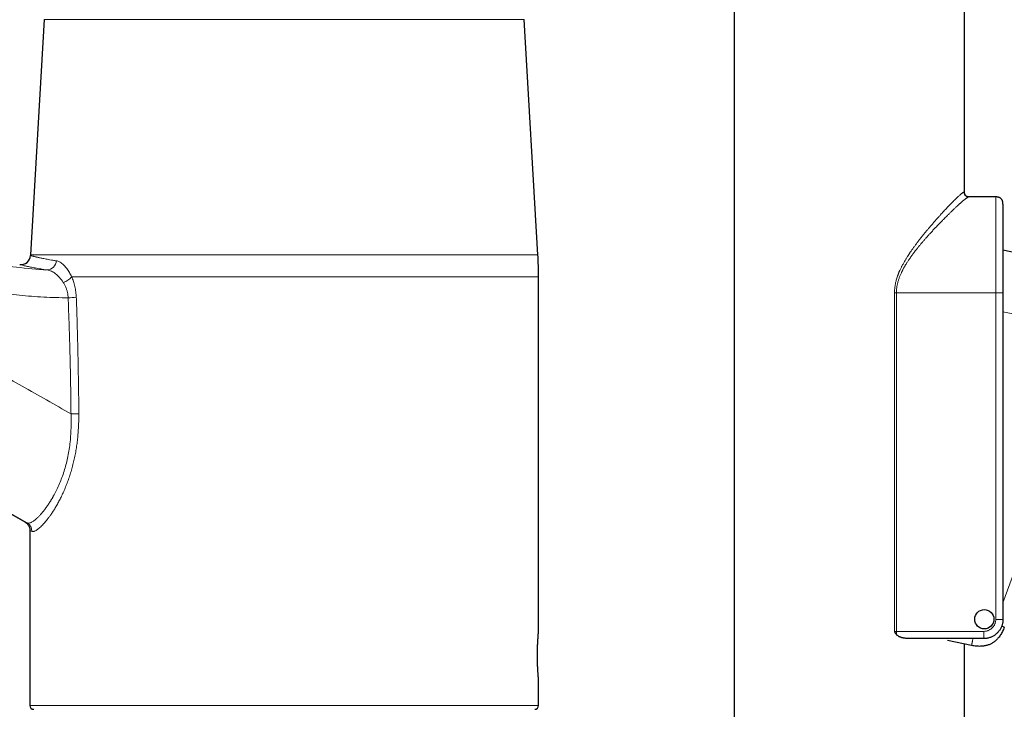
# Model space of a CAD drawing. Header units: millimetres. Extents: x 8 to 961, y 12 to 886.
# Tile 9 of 56: x 224 to 326, y 690 to 761. Entities that reach past the tile are written whole.
import ezdxf

# ---------------------------------------------------------------- set-up
doc = ezdxf.new("R2010")
doc.units = ezdxf.units.MM

msp = doc.modelspace()

# ---------------------------------------------------------------- linework, layer by layer
at = {"color": 7, "linetype": 'Continuous', "lineweight": 30}
for p, q in [((322.21, 743.51), (322.21, 851.22)), ((298.21, 833.59), (298.21, 656.44)), ((226.3, 761.47), (224.89, 736.99)), ((277.76, 736.99), (276.34, 761.47)), ((325.46, 743.01), (322.67, 743.01)), ((335.11, 735.65), (326.21, 737.46)), ((335.11, 735.65), (326.21, 737.46)), ((277.82, 697.74), (277.82, 734.69)), ((326.21, 733.01), (326.21, 699.01)), ((224.82, 708.27), (224.82, 690.04)), ((324.21, 697.01), (316.45, 697.01)), ((322.94, 696.29), (320.42, 696.8)), ((322.21, 656.44), (322.21, 696.44)), ((277.82, 690.04), (277.82, 692.74))]:
    msp.add_line(p, q, dxfattribs=at)
at = {"color": 252, "linetype": 'Continuous', "lineweight": 0}
for p, q in [((276.34, 761.47), (226.3, 761.47)), ((224.89, 736.99), (277.76, 736.99)), ((277.82, 734.69), (229.17, 734.69)), ((314.91, 697.76), (314.91, 733.01)), ((315.11, 733.01), (315.11, 697.76)), ((325.46, 733.01), (315.11, 733.01)), ((325.46, 699.01), (325.46, 733.01)), ((334.33, 729.38), (326.21, 731.03)), ((326.21, 700.73), (333.64, 721.11)), ((315.11, 697.76), (324.21, 697.76)), ((224.82, 690.04), (277.82, 690.04))]:
    msp.add_line(p, q, dxfattribs=at)
at = {"color": 7, "linetype": 'Continuous', "lineweight": 30}
msp.add_circle((324.27, 699.02), 1, dxfattribs=at)
at = {"color": 252, "linetype": 'Continuous', "lineweight": 0}
for centre, radius, start, end in [((-83.31, 176.37), 615.24, 59.97503, 76.68912), ((226.59, 736.38), 0.979, 271.6366, 358.6681), ((227.9, 735.64), 1.59, 284.6938, 323.2543), ((228.44, 744.81), 12.31, 271.7037, 275.6599), ((228.7, 792.79), 72.38, 270.3244, 270.968), ((224.04, 708.19), 0.992, 359.4782, 59.7296)]:
    msp.add_arc(centre, radius, start, end, dxfattribs=at)
at = {"color": 7, "linetype": 'Continuous', "lineweight": 30}
for centre, radius, start, end in [((-83.31, 176.37), 615.21, 59.9966, 76.65628), ((223.89, 736.96), 1, 262.7371, 356.8289), ((264.82, 734.69), 40, 176.6981, 176.8289), ((237.82, 734.69), 40, 0, 3.3019), ((225.22, 690.04), 0.4, 180, 270), ((277.42, 690.04), 0.4, 270, 0)]:
    msp.add_arc(centre, radius, start, end, dxfattribs=at)
at = {"color": 252, "linetype": 'Continuous', "lineweight": 0}
for points, knots in [([(61.13, 786.88), (62.16, 786.63), (64.23, 786.14), (67.32, 785.38), (70.41, 784.61), (73.49, 783.82), (76.55, 783.02), (79.59, 782.22), (82.61, 781.4), (85.62, 780.56), (88.65, 779.71), (91.7, 778.83), (94.76, 777.93), (97.82, 777.02), (100.87, 776.09), (103.92, 775.15), (106.96, 774.19), (110, 773.21), (113.03, 772.22), (116.06, 771.21), (119.08, 770.19), (122.1, 769.15), (125.11, 768.1), (128.12, 767.03), (131.03, 765.98), (133.86, 764.95), (136.61, 763.93), (139.34, 762.89), (142.07, 761.85), (144.8, 760.79), (147.6, 759.69), (150.48, 758.55), (153.43, 757.35), (156.38, 756.14), (159.32, 754.92), (162.23, 753.69), (165.12, 752.45), (167.99, 751.2), (170.85, 749.94), (173.73, 748.66), (176.62, 747.36), (179.52, 746.03), (182.41, 744.68), (185.3, 743.32), (188.18, 741.95), (191.05, 740.56), (193.91, 739.16), (196.77, 737.74), (199.62, 736.31), (202.47, 734.86), (205.31, 733.4), (208.13, 731.93), (210.96, 730.44), (213.69, 728.98), (216.34, 727.54), (218.91, 726.14), (221.47, 724.73), (224.02, 723.3), (226.57, 721.86), (228.26, 720.89), (229.11, 720.41)], [0, 0, 0, 0, 0.017562, 0.035123, 0.052685, 0.070246, 0.087808, 0.105056, 0.122304, 0.139552, 0.1568, 0.1744, 0.192, 0.2096, 0.2272, 0.2448, 0.2624, 0.28, 0.2976, 0.3152, 0.3328, 0.3504, 0.368, 0.3856, 0.4032, 0.419333, 0.435467, 0.4516, 0.467733, 0.483867, 0.5, 0.517562, 0.535123, 0.552685, 0.570246, 0.587808, 0.605056, 0.622304, 0.639552, 0.6568, 0.6744, 0.692, 0.7096, 0.7272, 0.7448, 0.7624, 0.78, 0.7976, 0.8152, 0.8328, 0.8504, 0.868, 0.8856, 0.9032, 0.919333, 0.935467, 0.9516, 0.967733, 0.983867, 1, 1, 1, 1]), ([(314.91, 733.01), (314.91, 733.06), (314.92, 733.15), (314.92, 733.29), (314.93, 733.44), (314.95, 733.58), (314.97, 733.72), (314.99, 733.86), (315.02, 734.01), (315.05, 734.17), (315.1, 734.35), (315.16, 734.55), (315.21, 734.7), (315.25, 734.81), (315.28, 734.88), (315.3, 734.95), (315.33, 735.02), (315.36, 735.09), (315.38, 735.16), (315.44, 735.29), (315.53, 735.49), (315.66, 735.75), (315.8, 736.01), (315.94, 736.27), (316.09, 736.51), (316.2, 736.69), (316.27, 736.81), (316.3, 736.86), (316.34, 736.92), (316.38, 736.97), (316.41, 737.03), (316.45, 737.08), (316.52, 737.2), (316.64, 737.37), (316.81, 737.61), (316.98, 737.84), (317.15, 738.07), (317.32, 738.31), (317.5, 738.54), (317.68, 738.77), (317.86, 739), (318.04, 739.22), (318.23, 739.44), (318.41, 739.66), (318.59, 739.87), (318.77, 740.08), (318.95, 740.29), (319.14, 740.51), (319.33, 740.73), (319.52, 740.93), (319.7, 741.14), (319.88, 741.33), (320.05, 741.52), (320.23, 741.71), (320.4, 741.89), (320.57, 742.07), (320.69, 742.2), (320.78, 742.29), (320.83, 742.34), (320.88, 742.39), (320.93, 742.44), (320.98, 742.49), (321.03, 742.54), (321.11, 742.62), (321.22, 742.73), (321.36, 742.87), (321.49, 742.99), (321.61, 743.1), (321.72, 743.2), (321.81, 743.28), (321.9, 743.35), (321.98, 743.41), (322.04, 743.46), (322.1, 743.49), (322.14, 743.51), (322.16, 743.51), (322.17, 743.51)], [0, 0, 0, 0, 0.007844, 0.015719, 0.023633, 0.031595, 0.039614, 0.047696, 0.055851, 0.064085, 0.075459, 0.087082, 0.098971, 0.103037, 0.107136, 0.111268, 0.115433, 0.119632, 0.123866, 0.128135, 0.144136, 0.160668, 0.177752, 0.195405, 0.211425, 0.227909, 0.231675, 0.235464, 0.239278, 0.243116, 0.246978, 0.250864, 0.254775, 0.271504, 0.288482, 0.305716, 0.32321, 0.340972, 0.359006, 0.377317, 0.394916, 0.413192, 0.431463, 0.449735, 0.468012, 0.486298, 0.504599, 0.524989, 0.545183, 0.565187, 0.585009, 0.604656, 0.624135, 0.64439, 0.665238, 0.685809, 0.706115, 0.712895, 0.719647, 0.726372, 0.733069, 0.73974, 0.746384, 0.753002, 0.774841, 0.79638, 0.817637, 0.838635, 0.859395, 0.879939, 0.90029, 0.920472, 0.940509, 0.960425, 0.980247, 1, 1, 1, 1]), ([(322.67, 743.01), (322.66, 743.01), (322.65, 743.01), (322.61, 743), (322.57, 742.98), (322.53, 742.95), (322.48, 742.92), (322.42, 742.88), (322.35, 742.83), (322.27, 742.77), (322.17, 742.69), (322.04, 742.59), (321.93, 742.49), (321.85, 742.42), (321.79, 742.36), (321.73, 742.31), (321.66, 742.25), (321.59, 742.19), (321.49, 742.1), (321.34, 741.96), (321.14, 741.77), (320.96, 741.6), (320.82, 741.46), (320.71, 741.36), (320.6, 741.25), (320.49, 741.14), (320.36, 741.01), (320.2, 740.85), (320.01, 740.66), (319.84, 740.49), (319.68, 740.32), (319.57, 740.21), (319.5, 740.14), (319.46, 740.1), (319.42, 740.06), (319.39, 740.02), (319.35, 739.98), (319.28, 739.91), (319.19, 739.81), (319.06, 739.67), (318.92, 739.53), (318.79, 739.38), (318.66, 739.24), (318.55, 739.13), (318.47, 739.03), (318.39, 738.95), (318.31, 738.85), (318.22, 738.75), (318.13, 738.65), (318.03, 738.53), (317.92, 738.41), (317.82, 738.29), (317.71, 738.17), (317.62, 738.05), (317.54, 737.95), (317.46, 737.86), (317.39, 737.78), (317.31, 737.68), (317.21, 737.54), (317.08, 737.38), (316.98, 737.25), (316.91, 737.16), (316.87, 737.11), (316.84, 737.07), (316.81, 737.03), (316.78, 736.98), (316.72, 736.91), (316.64, 736.79), (316.54, 736.65), (316.44, 736.5), (316.34, 736.36), (316.25, 736.23), (316.17, 736.09), (316.08, 735.96), (316.01, 735.84), (315.95, 735.73), (315.89, 735.63), (315.83, 735.52), (315.78, 735.42), (315.73, 735.32), (315.68, 735.22), (315.62, 735.1), (315.56, 734.97), (315.5, 734.82), (315.44, 734.67), (315.38, 734.53), (315.34, 734.38), (315.29, 734.24), (315.24, 734.05), (315.19, 733.82), (315.14, 733.55), (315.12, 733.28), (315.11, 733.1), (315.11, 733.01)], [0, 0, 0, 0, 0.015351, 0.030754, 0.046217, 0.06175, 0.077361, 0.093058, 0.10885, 0.124744, 0.147115, 0.169845, 0.192953, 0.202139, 0.211388, 0.220701, 0.230078, 0.239521, 0.24903, 0.273838, 0.299341, 0.325555, 0.338164, 0.350936, 0.363871, 0.376532, 0.387824, 0.407181, 0.427212, 0.44792, 0.46196, 0.476296, 0.4801, 0.483924, 0.487769, 0.491634, 0.49552, 0.499426, 0.511484, 0.52411, 0.537304, 0.551065, 0.564298, 0.574745, 0.581632, 0.589062, 0.597035, 0.60555, 0.614607, 0.624206, 0.634918, 0.644843, 0.655141, 0.664323, 0.67239, 0.679342, 0.685178, 0.693093, 0.702658, 0.716806, 0.730251, 0.733656, 0.737012, 0.740321, 0.743581, 0.746793, 0.749956, 0.760953, 0.771596, 0.781885, 0.791821, 0.801405, 0.810638, 0.821029, 0.828333, 0.835489, 0.842498, 0.84936, 0.856077, 0.862649, 0.869078, 0.875365, 0.884934, 0.894284, 0.903421, 0.91235, 0.921076, 0.929605, 0.937945, 0.953891, 0.969508, 0.984856, 1, 1, 1, 1]), ([(322.67, 743.01), (322.64, 743.01), (322.59, 743.01), (322.52, 743.02), (322.46, 743.04), (322.41, 743.06), (322.37, 743.08), (322.33, 743.11), (322.3, 743.14), (322.27, 743.17), (322.24, 743.21), (322.22, 743.25), (322.2, 743.3), (322.18, 743.36), (322.17, 743.43), (322.17, 743.48), (322.17, 743.51)], [0, 0, 0, 0, 0.0985418, 0.1893425, 0.2734387, 0.3329049, 0.3899835, 0.4454133, 0.5, 0.5545867, 0.6100165, 0.6670951, 0.7265613, 0.8106575, 0.9014582, 1, 1, 1, 1]), ([(325.46, 733.01), (325.46, 733.16), (325.46, 733.45), (325.46, 733.89), (325.46, 734.33), (325.46, 734.76), (325.46, 735.19), (325.46, 735.61), (325.46, 736.03), (325.46, 736.44), (325.46, 736.84), (325.46, 737.24), (325.46, 737.64), (325.46, 738.02), (325.46, 738.4), (325.46, 738.76), (325.46, 739.11), (325.46, 739.45), (325.46, 739.77), (325.46, 740.09), (325.46, 740.39), (325.46, 740.68), (325.46, 740.95), (325.46, 741.21), (325.46, 741.46), (325.46, 741.68), (325.46, 741.89), (325.46, 742.08), (325.46, 742.25), (325.46, 742.41), (325.46, 742.55), (325.46, 742.68), (325.46, 742.78), (325.46, 742.87), (325.46, 742.93), (325.46, 742.98), (325.46, 743.01), (325.46, 743.01), (325.46, 743.01)], [0, 0, 0, 0, 0.028, 0.056, 0.084, 0.112, 0.14, 0.1675, 0.195, 0.2225, 0.25, 0.278, 0.306, 0.334, 0.362, 0.39, 0.4175, 0.445, 0.4725, 0.5, 0.528, 0.556, 0.584, 0.612, 0.64, 0.6675, 0.695, 0.7225, 0.75, 0.778, 0.806, 0.834, 0.862, 0.89, 0.9175, 0.945, 0.9725, 1, 1, 1, 1]), ([(226.62, 735.4), (225.56, 735.48), (223.44, 735.64), (220.3, 736.15), (217.22, 736.87), (214.2, 737.8), (211.24, 738.93), (209.33, 739.86), (208.38, 740.32)], [0, 0, 0, 0, 0.167435, 0.334524, 0.500808, 0.666615, 0.83275, 1, 1, 1, 1]), ([(228.81, 732.5), (228.38, 732.51), (227.53, 732.52), (226.26, 732.57), (224.99, 732.65), (223.73, 732.77), (222.47, 732.92), (221.24, 733.1), (220.01, 733.32), (218.8, 733.56), (217.58, 733.84), (216.36, 734.15), (215.15, 734.5), (213.95, 734.87), (212.75, 735.28), (211.58, 735.72), (210.43, 736.18), (209.29, 736.68), (208.16, 737.2), (207.42, 737.57), (207.05, 737.76)], [0, 0, 0, 0, 0.056382, 0.112738, 0.169124, 0.225439, 0.281574, 0.336578, 0.391497, 0.446379, 0.501267, 0.557207, 0.61316, 0.668984, 0.724733, 0.780453, 0.835197, 0.890006, 0.944925, 1, 1, 1, 1]), ([(224.88, 736.9), (224.89, 736.9), (224.89, 736.9), (224.93, 736.89), (224.99, 736.87), (225.07, 736.85), (225.18, 736.82), (225.3, 736.8), (225.4, 736.77), (225.46, 736.76), (225.48, 736.75), (225.5, 736.75), (225.52, 736.74), (225.54, 736.74), (225.59, 736.73), (225.69, 736.71), (225.83, 736.68), (225.99, 736.64), (226.18, 736.6), (226.4, 736.56), (226.64, 736.51), (226.91, 736.46), (227.22, 736.41), (227.45, 736.37), (227.57, 736.35)], [0, 0, 0, 0, 0.06405, 0.130032, 0.197951, 0.267812, 0.330901, 0.3955, 0.453599, 0.461295, 0.46901, 0.476746, 0.484501, 0.492277, 0.500073, 0.54309, 0.589377, 0.638936, 0.691768, 0.747873, 0.806164, 0.867615, 0.932227, 1, 1, 1, 1]), ([(226.62, 735.4), (226.39, 735.44), (225.94, 735.51), (225.37, 735.61), (224.87, 735.71), (224.47, 735.79), (224.15, 735.87), (223.93, 735.92), (223.79, 735.96), (223.77, 735.96), (223.76, 735.97)], [0, 0, 0, 0, 0.125461, 0.250693, 0.375743, 0.500658, 0.625482, 0.750269, 0.875082, 1, 1, 1, 1]), ([(227.57, 736.35), (227.62, 736.34), (227.73, 736.32), (227.9, 736.25), (228.07, 736.15), (228.24, 736.02), (228.4, 735.87), (228.55, 735.71), (228.68, 735.54), (228.81, 735.35), (228.94, 735.15), (229.06, 734.93), (229.13, 734.77), (229.17, 734.69)], [0, 0, 0, 0, 0.100036, 0.199265, 0.298313, 0.397806, 0.498363, 0.58373, 0.667867, 0.751159, 0.834008, 0.916819, 1, 1, 1, 1]), ([(228.3, 734.1), (228.18, 734.28), (227.93, 734.64), (227.5, 735.03), (227.06, 735.3), (226.76, 735.37), (226.62, 735.4)], [0, 0, 0, 0, 0.247744, 0.497779, 0.749194, 1, 1, 1, 1]), ([(229.17, 734.69), (229.21, 734.61), (229.27, 734.46), (229.36, 734.21), (229.44, 733.96), (229.51, 733.69), (229.56, 733.42), (229.61, 733.13), (229.64, 732.85), (229.65, 732.66), (229.66, 732.56)], [0, 0, 0, 0, 0.1271922, 0.2524548, 0.3764497, 0.4998592, 0.6264097, 0.7513915, 0.8756387, 1, 1, 1, 1]), ([(228.81, 732.5), (228.8, 732.55), (228.8, 732.65), (228.78, 732.8), (228.76, 732.94), (228.73, 733.08), (228.69, 733.22), (228.65, 733.37), (228.59, 733.52), (228.53, 733.67), (228.46, 733.82), (228.38, 733.97), (228.33, 734.06), (228.3, 734.1)], [0, 0, 0, 0, 0.0822676, 0.1643479, 0.2464157, 0.3286162, 0.4110666, 0.4938572, 0.5937412, 0.6942818, 0.7955114, 0.8974277, 1, 1, 1, 1]), ([(229.66, 732.56), (229.68, 731.98), (229.72, 730.81), (229.77, 729.07), (229.81, 727.33), (229.85, 725.59), (229.88, 723.86), (229.91, 722.14), (229.91, 720.99), (229.92, 720.42)], [0, 0, 0, 0, 0.144325, 0.288147, 0.431475, 0.574316, 0.716679, 0.858571, 1, 1, 1, 1]), ([(315.11, 733.01), (315.09, 733.01), (315.06, 733.01), (315.01, 733.01), (314.96, 733.01), (314.93, 733.01), (314.91, 733.01)], [0, 0, 0, 0, 0.251285, 0.5, 0.748715, 1, 1, 1, 1]), ([(326.21, 733.01), (326.21, 733.01), (326.21, 733.01), (326.19, 733.01), (326.17, 733.01), (326.14, 733.01), (326.11, 733.01), (326.07, 733.01), (326.02, 733.01), (325.97, 733.01), (325.92, 733.01), (325.86, 733.01), (325.78, 733.01), (325.69, 733.01), (325.58, 733.01), (325.5, 733.01), (325.46, 733.01)], [0, 0, 0, 0, 0.098542, 0.189342, 0.273439, 0.332905, 0.389984, 0.445413, 0.5, 0.554587, 0.610016, 0.667095, 0.726561, 0.810658, 0.901458, 1, 1, 1, 1]), ([(229.11, 720.41), (229.1, 720.71), (229.1, 721.31), (229.09, 722.21), (229.07, 723.13), (229.06, 724.06), (229.04, 725.01), (229.02, 725.97), (228.99, 726.97), (228.96, 728.02), (228.93, 729.12), (228.89, 730.23), (228.85, 731.36), (228.82, 732.12), (228.81, 732.5)], [0, 0, 0, 0, 0.0737445, 0.1485714, 0.2244822, 0.3014785, 0.3795618, 0.4587337, 0.5389959, 0.6285455, 0.7194184, 0.811617, 0.9051434, 1, 1, 1, 1]), ([(224.54, 709.05), (224.57, 709.04), (224.64, 709.02), (224.75, 709.03), (224.87, 709.07), (225, 709.13), (225.13, 709.2), (225.27, 709.3), (225.37, 709.38), (225.44, 709.44), (225.46, 709.46), (225.49, 709.49), (225.52, 709.51), (225.54, 709.53), (225.57, 709.55), (225.59, 709.58), (225.68, 709.66), (225.83, 709.81), (226.05, 710.06), (226.26, 710.32), (226.49, 710.61), (226.71, 710.93), (226.88, 711.19), (226.99, 711.37), (227.05, 711.46), (227.11, 711.55), (227.16, 711.64), (227.21, 711.74), (227.35, 711.98), (227.56, 712.38), (227.84, 712.98), (228.1, 713.61), (228.33, 714.26), (228.54, 714.94), (228.71, 715.63), (228.86, 716.35), (228.98, 717.11), (229.06, 717.9), (229.11, 718.71), (229.13, 719.55), (229.11, 720.12), (229.11, 720.41)], [0, 0, 0, 0, 0.035719, 0.069473, 0.101263, 0.131087, 0.158947, 0.187323, 0.213322, 0.21815, 0.222887, 0.227532, 0.232085, 0.236546, 0.240916, 0.245194, 0.24938, 0.285423, 0.320039, 0.353235, 0.385016, 0.418938, 0.451106, 0.459243, 0.467261, 0.47516, 0.482941, 0.490603, 0.498147, 0.542125, 0.585001, 0.626851, 0.667757, 0.707807, 0.747098, 0.787151, 0.827913, 0.869483, 0.911961, 0.955438, 1, 1, 1, 1]), ([(229.92, 720.42), (229.92, 720.19), (229.92, 719.75), (229.89, 719.09), (229.85, 718.44), (229.79, 717.81), (229.72, 717.19), (229.62, 716.58), (229.51, 715.99), (229.38, 715.41), (229.24, 714.83), (229.07, 714.27), (228.89, 713.72), (228.7, 713.19), (228.5, 712.68), (228.29, 712.2), (228.07, 711.74), (227.85, 711.31), (227.63, 710.91), (227.41, 710.53), (227.19, 710.18), (226.98, 709.88), (226.79, 709.62), (226.62, 709.4), (226.45, 709.19), (226.29, 709), (226.12, 708.82), (225.95, 708.65), (225.78, 708.49), (225.62, 708.37), (225.47, 708.27), (225.34, 708.2), (225.22, 708.16), (225.12, 708.15), (225.06, 708.17), (225.03, 708.18)], [0, 0, 0, 0, 0.03287, 0.065142, 0.09689, 0.128193, 0.159134, 0.189798, 0.220272, 0.250645, 0.281602, 0.312661, 0.343927, 0.375504, 0.406816, 0.437974, 0.469075, 0.500217, 0.531068, 0.561859, 0.592673, 0.623591, 0.648457, 0.673483, 0.698708, 0.724173, 0.749916, 0.781245, 0.812421, 0.843509, 0.874577, 0.905693, 0.936925, 0.968339, 1, 1, 1, 1]), ([(224.32, 709.14), (224.32, 709.14), (224.32, 709.14), (224.34, 709.13), (224.37, 709.12), (224.41, 709.1), (224.47, 709.08), (224.51, 709.06), (224.54, 709.05)], [0, 0, 0, 0, 0.1216882, 0.2968383, 0.4721446, 0.6477073, 0.823626, 1, 1, 1, 1]), ([(225.03, 708.18), (224.99, 708.2), (224.92, 708.23), (224.86, 708.26), (224.82, 708.27), (224.83, 708.27), (224.83, 708.27)], [0, 0, 0, 0, 0.286964, 0.572893, 0.857858, 1, 1, 1, 1]), ([(324.21, 697.76), (324.25, 697.76), (324.33, 697.76), (324.46, 697.78), (324.57, 697.81), (324.69, 697.85), (324.8, 697.91), (324.91, 697.97), (325.01, 698.04), (325.1, 698.13), (325.18, 698.22), (325.25, 698.32), (325.32, 698.42), (325.37, 698.53), (325.41, 698.65), (325.44, 698.77), (325.46, 698.89), (325.46, 698.97), (325.46, 699.01)], [0, 0, 0, 0, 0.062751, 0.124928, 0.18714, 0.249997, 0.312697, 0.374856, 0.437086, 0.499997, 0.562697, 0.624856, 0.687086, 0.749997, 0.812751, 0.874928, 0.937141, 1, 1, 1, 1]), ([(326.21, 699.01), (326.21, 699.01), (326.21, 699.01), (326.19, 699.01), (326.17, 699.01), (326.14, 699.01), (326.11, 699.01), (326.07, 699.01), (326.02, 699.01), (325.97, 699.01), (325.92, 699.01), (325.86, 699.01), (325.78, 699.01), (325.69, 699.01), (325.58, 699.01), (325.5, 699.01), (325.46, 699.01)], [0, 0, 0, 0, 0.098542, 0.189342, 0.273439, 0.332905, 0.389984, 0.445413, 0.5, 0.554587, 0.610016, 0.667095, 0.726561, 0.810658, 0.901458, 1, 1, 1, 1]), ([(314.91, 697.76), (314.93, 697.76), (314.96, 697.76), (315.01, 697.76), (315.06, 697.76), (315.09, 697.76), (315.11, 697.76)], [0, 0, 0, 0, 0.251285, 0.5, 0.748715, 1, 1, 1, 1]), ([(315.11, 697.44), (315.11, 697.46), (315.11, 697.51), (315.11, 697.59), (315.11, 697.67), (315.11, 697.73), (315.11, 697.76)], [0, 0, 0, 0, 0.228803, 0.470662, 0.727258, 1, 1, 1, 1]), ([(324.21, 697.01), (324.21, 697.01), (324.21, 697.01), (324.21, 697.03), (324.21, 697.05), (324.21, 697.08), (324.21, 697.12), (324.21, 697.15), (324.21, 697.2), (324.21, 697.25), (324.21, 697.3), (324.21, 697.37), (324.21, 697.44), (324.21, 697.53), (324.21, 697.64), (324.21, 697.72), (324.21, 697.76)], [0, 0, 0, 0, 0.098542, 0.189342, 0.273439, 0.332905, 0.389984, 0.445413, 0.5, 0.554587, 0.610016, 0.667095, 0.726561, 0.810658, 0.901458, 1, 1, 1, 1]), ([(326.35, 698.2), (326.35, 698.2), (326.35, 698.2), (326.33, 698.21), (326.3, 698.22), (326.26, 698.23), (326.22, 698.25), (326.18, 698.27), (326.13, 698.28), (326.09, 698.3), (326.08, 698.3)], [0, 0, 0, 0, 0.184042, 0.353626, 0.510688, 0.62175, 0.728353, 0.831877, 0.933826, 1, 1, 1, 1]), ([(322.94, 696.29), (322.94, 696.29), (322.94, 696.29), (322.94, 696.31), (322.95, 696.34), (322.96, 696.38), (322.97, 696.42), (322.98, 696.47), (322.99, 696.53), (323, 696.6), (323.02, 696.67), (323.03, 696.75), (323.05, 696.85), (323.07, 696.94), (323.08, 697), (323.09, 697.01)], [0, 0, 0, 0, 0.11769, 0.226134, 0.326572, 0.397593, 0.465763, 0.531963, 0.597157, 0.662351, 0.728551, 0.796721, 0.867742, 0.968179, 1, 1, 1, 1])]:
    msp.add_open_spline(points, degree=3, knots=knots, dxfattribs=at)
msp.add_open_spline([(322.17, 743.51), (322.18, 743.51), (322.21, 743.51), (322.21, 743.51), (322.21, 743.51)], degree=3, dxfattribs=at)
at = {"color": 7, "linetype": 'Continuous', "lineweight": 30}
for points, knots in [([(322.71, 743.01), (322.68, 743.01), (322.62, 743.01), (322.53, 743.03), (322.46, 743.05), (322.41, 743.08), (322.37, 743.1), (322.35, 743.13), (322.32, 743.16), (322.29, 743.19), (322.27, 743.23), (322.25, 743.27), (322.23, 743.32), (322.22, 743.38), (322.21, 743.44), (322.21, 743.49), (322.21, 743.51)], [0, 0, 0, 0, 0.118631, 0.22607, 0.319622, 0.400019, 0.437045, 0.480631, 0.533308, 0.595927, 0.644066, 0.698228, 0.759481, 0.829136, 0.908729, 1, 1, 1, 1]), ([(326.21, 742.26), (326.21, 742.3), (326.21, 742.38), (326.19, 742.49), (326.17, 742.58), (326.14, 742.66), (326.11, 742.72), (326.07, 742.77), (326.02, 742.82), (325.97, 742.87), (325.92, 742.91), (325.86, 742.94), (325.78, 742.97), (325.69, 742.99), (325.58, 743.01), (325.5, 743.01), (325.46, 743.01)], [0, 0, 0, 0, 0.098542, 0.189342, 0.273439, 0.332905, 0.389984, 0.445413, 0.5, 0.554587, 0.610016, 0.667095, 0.726561, 0.810658, 0.901458, 1, 1, 1, 1]), ([(326.21, 742.26), (326.21, 742.26), (326.21, 742.26), (326.21, 742.23), (326.21, 742.18), (326.21, 742.12), (326.21, 742.04), (326.21, 741.95), (326.21, 741.83), (326.21, 741.7), (326.21, 741.56), (326.21, 741.4), (326.21, 741.22), (326.21, 741.02), (326.21, 740.81), (326.21, 740.58), (326.21, 740.34), (326.21, 740.09), (326.21, 739.83), (326.21, 739.55), (326.21, 739.26), (326.21, 738.95), (326.21, 738.64), (326.21, 738.31), (326.21, 737.97), (326.21, 737.63), (326.21, 737.28), (326.21, 736.92), (326.21, 736.55), (326.21, 736.17), (326.21, 735.79), (326.21, 735.4), (326.21, 735), (326.21, 734.6), (326.21, 734.21), (326.21, 733.81), (326.21, 733.41), (326.21, 733.14), (326.21, 733.01)], [0, 0, 0, 0, 0.028032, 0.056001, 0.083961, 0.111967, 0.140024, 0.167512, 0.194969, 0.222448, 0.25, 0.278025, 0.305991, 0.333953, 0.361963, 0.390024, 0.417512, 0.444969, 0.472448, 0.5, 0.528025, 0.555991, 0.583953, 0.611963, 0.640024, 0.667512, 0.694969, 0.722448, 0.75, 0.778025, 0.805991, 0.833953, 0.861963, 0.890028, 0.91752, 0.944979, 0.972455, 1, 1, 1, 1]), ([(224.32, 709.14), (224.36, 709.12), (224.43, 709.07), (224.53, 708.98), (224.62, 708.89), (224.69, 708.77), (224.75, 708.65), (224.79, 708.53), (224.82, 708.4), (224.82, 708.31), (224.82, 708.27)], [0, 0, 0, 0, 0.121263, 0.245684, 0.372302, 0.500044, 0.62778, 0.75438, 0.878773, 1, 1, 1, 1]), ([(277.82, 692.74), (277.82, 692.75), (277.82, 692.75), (277.82, 692.78), (277.82, 692.83), (277.81, 692.89), (277.8, 692.97), (277.8, 693.07), (277.79, 693.18), (277.78, 693.31), (277.77, 693.45), (277.76, 693.6), (277.75, 693.76), (277.74, 693.94), (277.73, 694.12), (277.72, 694.32), (277.72, 694.48), (277.72, 694.62), (277.71, 694.76), (277.71, 694.93), (277.71, 695.14), (277.71, 695.35), (277.71, 695.56), (277.71, 695.77), (277.72, 695.97), (277.72, 696.17), (277.73, 696.36), (277.74, 696.55), (277.75, 696.72), (277.76, 696.88), (277.77, 697.04), (277.78, 697.18), (277.79, 697.3), (277.79, 697.4), (277.8, 697.47), (277.8, 697.53), (277.81, 697.59), (277.82, 697.66), (277.82, 697.7), (277.82, 697.72), (277.82, 697.74), (277.82, 697.74), (277.82, 697.74)], [0, 0, 0, 0, 0.026539, 0.053263, 0.08057, 0.108078, 0.134617, 0.161339, 0.18864, 0.21614, 0.242752, 0.269548, 0.296924, 0.324502, 0.351156, 0.377995, 0.405422, 0.41924, 0.433059, 0.459631, 0.486389, 0.513733, 0.541279, 0.567775, 0.594456, 0.621714, 0.649172, 0.675718, 0.702447, 0.729753, 0.757258, 0.7839, 0.810728, 0.838138, 0.851948, 0.865757, 0.892392, 0.919212, 0.94662, 0.960429, 0.974238, 1, 1, 1, 1]), ([(315.11, 697.44), (315.1, 697.46), (315.07, 697.49), (315.03, 697.55), (315, 697.6), (314.98, 697.63), (314.97, 697.66), (314.96, 697.68), (314.95, 697.7), (314.94, 697.72), (314.92, 697.74), (314.92, 697.76), (314.91, 697.76)], [0, 0, 0, 0, 0.17561, 0.36433, 0.556497, 0.618068, 0.682064, 0.748489, 0.810419, 0.874301, 0.954171, 1, 1, 1, 1]), ([(326.35, 698.2), (326.32, 698.12), (326.27, 697.97), (326.16, 697.75), (326.06, 697.54), (325.94, 697.35), (325.82, 697.18), (325.7, 697.04), (325.58, 696.91), (325.46, 696.79), (325.33, 696.69), (325.2, 696.59), (325.06, 696.51), (324.91, 696.43), (324.76, 696.37), (324.61, 696.31), (324.44, 696.27), (324.27, 696.24), (324.09, 696.21), (323.88, 696.2), (323.66, 696.2), (323.42, 696.21), (323.18, 696.24), (323.02, 696.27), (322.94, 696.29)], [0, 0, 0, 0, 0.058075, 0.11378, 0.167289, 0.218801, 0.268537, 0.308806, 0.348169, 0.386789, 0.424845, 0.462519, 0.5, 0.537481, 0.575155, 0.613211, 0.651831, 0.691194, 0.731463, 0.781199, 0.832711, 0.88622, 0.941925, 1, 1, 1, 1]), ([(316.45, 697.01), (316.4, 697.01), (316.31, 697.01), (316.17, 697.02), (316.07, 697.03), (316, 697.04), (315.96, 697.05), (315.91, 697.05), (315.87, 697.06), (315.83, 697.07), (315.79, 697.07), (315.75, 697.08), (315.71, 697.09), (315.66, 697.11), (315.61, 697.12), (315.57, 697.14), (315.53, 697.15), (315.49, 697.17), (315.45, 697.18), (315.39, 697.21), (315.32, 697.25), (315.24, 697.31), (315.17, 697.37), (315.13, 697.41), (315.11, 697.44)], [0, 0, 0, 0, 0.1021646, 0.1998912, 0.2932923, 0.3237942, 0.3538255, 0.383392, 0.4124995, 0.4411542, 0.4693626, 0.4971316, 0.5316072, 0.5651518, 0.5977826, 0.6295188, 0.6603808, 0.6903911, 0.7195739, 0.7479558, 0.818531, 0.8834993, 0.943656, 1, 1, 1, 1])]:
    msp.add_open_spline(points, degree=3, knots=knots, dxfattribs=at)
msp.add_open_spline([(326.21, 699.01), (326.21, 698.96), (326.21, 698.85), (326.19, 698.7), (326.16, 698.54), (326.12, 698.39), (326.06, 698.25), (325.99, 698.1), (325.92, 697.97), (325.83, 697.83), (325.73, 697.71), (325.63, 697.6), (325.51, 697.49), (325.39, 697.39), (325.26, 697.3), (325.12, 697.23), (324.98, 697.16), (324.83, 697.11), (324.68, 697.06), (324.52, 697.03), (324.37, 697.01), (324.26, 697.01), (324.21, 697.01)], degree=3, dxfattribs=at)

doc.saveas('drawing.dxf')
